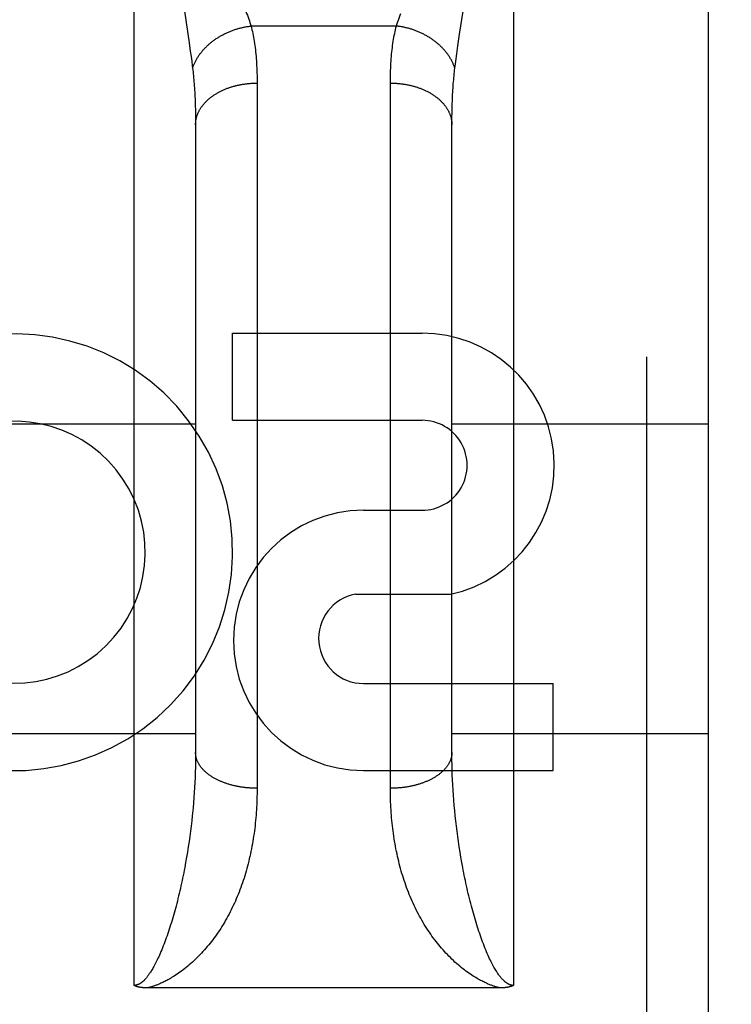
# Model space of a CAD drawing. Header units: inches. Extents: x 0 to 233, y 0 to 151.
# Tile 75 of 85: x 74.229 to 74.577, y 108.637 to 109.117. Entities that reach past the tile are written whole.
import ezdxf

# ---------------------------------------------------------------- set-up
doc = ezdxf.new("R2010")
doc.units = ezdxf.units.IN
doc.header["$LTSCALE"] = 12.8082191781
doc.header["$MEASUREMENT"] = 0
doc.linetypes.add('HIDDEN', pattern=[0.2, 0.1, -0.1])
doc.layers.add('02___PRT_ALL_AXES', color=7, linetype='CONTINUOUS')
doc.layers.add('DEFAULT_2', color=8, linetype='HIDDEN')

msp = doc.modelspace()

# ---------------------------------------------------------------- linework, layer by layer
at = {"layer": '02___PRT_ALL_AXES', "color": 8, "linetype": 'HIDDEN'}
for p, q in [((74.3333288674, 108.9219471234), (74.3333288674, 108.9643851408)), ((74.3333288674, 108.9643851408), (74.425753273, 108.9643851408)), ((74.3333288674, 108.9219471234), (74.425753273, 108.9219471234)), ((74.39720263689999, 108.8780776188), (74.4257154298, 108.8780776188)), ((74.3932780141, 108.8371170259), (74.4395531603, 108.8371170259)), ((74.39720263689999, 108.7936014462), (74.4896270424, 108.7936014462)), ((74.4896270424, 108.7511634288), (74.4896270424, 108.7936014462)), ((74.39720263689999, 108.7511634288), (74.4896270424, 108.7511634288))]:
    msp.add_line(p, q, dxfattribs=at)
for centre, radius, start, end in [((74.226825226, 108.8576299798), 0.1065278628, 244.2636228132, 113.4027352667), ((74.4258403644, 108.9000123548), 0.0643728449, 282.2994751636, 90.07751677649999), ((74.226825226, 108.8576299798), 0.0639146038, 234.8894786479, 113.4026089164), ((74.425753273, 108.9000123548), 0.0219347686, 269.9011497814, 90.00000000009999), ((74.39720263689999, 108.8146205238), 0.063457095, 90, 270), ((74.39720263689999, 108.8155362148), 0.0219347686, 100.3070025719, 269.9999999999)]:
    msp.add_arc(centre, radius, start, end, dxfattribs=at)
at = {"layer": 'DEFAULT_2', "color": 8, "linetype": 'HIDDEN'}
for p, q in [((74.2852720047, 108.6463700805), (74.2852720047, 109.4571634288)), ((74.4702720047, 109.4571634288), (74.4702720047, 108.6463700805)), ((74.5352720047, 107.6721634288), (74.5352720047, 109.4571634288)), ((74.5652720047, 109.4271630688), (74.5652720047, 107.7021634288)), ((74.30979953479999, 109.1214395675), (74.3121317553, 109.105955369)), ((74.4440611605, 109.1102998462), (74.445744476, 109.1214395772)), ((74.413182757, 109.1142216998), (74.3423612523, 109.1142216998)), ((74.44321021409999, 109.1045779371), (74.4440611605, 109.1102998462)), ((74.3121317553, 109.105955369), (74.3127154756, 109.1019275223)), ((74.3127154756, 109.1019275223), (74.31306702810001, 109.0994114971)), ((74.4426489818, 109.100653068), (74.44321021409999, 109.1045779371)), ((74.31306702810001, 109.0994114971), (74.3133885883, 109.0970236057)), ((74.4420056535, 109.0958750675), (74.4423124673, 109.0982019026)), ((74.4423124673, 109.0982019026), (74.4426489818, 109.100653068)), ((74.4417273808, 109.0936618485), (74.4420056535, 109.0958750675)), ((74.3452676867, 109.0876661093), (74.3452720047, 108.7425124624)), ((74.3150546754, 109.0776598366), (74.3151329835, 109.0754316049)), ((74.3151329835, 109.0754316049), (74.3151938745, 109.0731532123)), ((74.3151938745, 109.0731532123), (74.31523732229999, 109.0708251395)), ((74.4403262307, 109.0719953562), (74.4403784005, 109.0742986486)), ((74.4402741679, 109.0672405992), (74.4402915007, 109.0696426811)), ((74.4402915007, 109.0696426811), (74.4403262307, 109.0719953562)), ((74.31526984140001, 109.0672405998), (74.3152720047, 108.7600232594)), ((74.4402720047, 108.7600232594), (74.4402741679, 109.0672405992)), ((74.1902720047, 108.9201634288), (74.3152720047, 108.9201634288)), ((74.4402720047, 108.9201634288), (74.5652720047, 108.9201634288)), ((104.7527720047, 108.8396553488), (72.1487720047, 108.8396553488)), ((74.1902720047, 108.7691634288), (74.3152720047, 108.7691634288)), ((74.4402720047, 108.7691634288), (74.5652720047, 108.7691634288)), ((74.31526171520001, 108.7576091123), (74.31523082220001, 108.7551830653)), ((74.3152720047, 108.7600232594), (74.31526171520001, 108.7576091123)), ((74.4403363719, 108.7539657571), (74.4402951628, 108.7563975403)), ((74.3151792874, 108.7527456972), (74.3151070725, 108.7502976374)), ((74.31523082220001, 108.7551830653), (74.3151792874, 108.7527456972)), ((74.4403982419, 108.7515229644), (74.4403363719, 108.7539657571)), ((74.440480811, 108.7490698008), (74.4403982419, 108.7515229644)), ((74.3150141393, 108.747839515), (74.3149004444, 108.7453718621)), ((74.3151070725, 108.7502976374), (74.3150141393, 108.747839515)), ((74.4405841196, 108.7466068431), (74.440480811, 108.7490698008)), ((74.44070821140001, 108.7441346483), (74.4405841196, 108.7466068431)), ((74.314765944, 108.7428952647), (74.31461058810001, 108.740410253)), ((74.3149004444, 108.7453718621), (74.314765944, 108.7428952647)), ((74.4408531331, 108.7416537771), (74.44070821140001, 108.7441346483)), ((74.4410189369, 108.7391647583), (74.4408531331, 108.7416537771)), ((74.3144343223, 108.7379173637), (74.3142370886, 108.7354171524)), ((74.31461058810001, 108.740410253), (74.3144343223, 108.7379173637)), ((74.4412056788, 108.7366681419), (74.4410189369, 108.7391647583)), ((74.4414134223, 108.7341644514), (74.4412056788, 108.7366681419)), ((74.3142370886, 108.7354171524), (74.3140188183, 108.7329101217)), ((74.441642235, 108.7316542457), (74.4414134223, 108.7341644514)), ((74.31365181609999, 108.7291380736), (74.3133806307, 108.7266165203)), ((74.44189219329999, 108.7291380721), (74.441642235, 108.7316542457)), ((74.4421633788, 108.7266165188), (74.44189219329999, 108.7291380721)), ((74.3130881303, 108.724090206), (74.3127742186, 108.7215597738)), ((74.3133806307, 108.7266165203), (74.3130881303, 108.724090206)), ((74.4424558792, 108.7240902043), (74.4421633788, 108.7266165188)), ((74.442769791, 108.721559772), (74.4424558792, 108.7240902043)), ((74.3124387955, 108.7190259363), (74.3120817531, 108.7164894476)), ((74.3127742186, 108.7215597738), (74.3124387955, 108.7190259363)), ((74.443105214, 108.7190259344), (74.442769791, 108.721559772)), ((74.4434622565, 108.7164894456), (74.443105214, 108.7190259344)), ((74.31170297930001, 108.7139511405), (74.3113023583, 108.7114119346)), ((74.3120817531, 108.7164894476), (74.31170297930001, 108.7139511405)), ((74.4438410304, 108.7139511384), (74.4434622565, 108.7164894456)), ((74.4442416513, 108.7114119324), (74.4438410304, 108.7139511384)), ((74.3108797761, 108.7088728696), (74.3104351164, 108.7063350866)), ((74.3113023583, 108.7114119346), (74.3108797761, 108.7088728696)), ((74.4446642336, 108.7088728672), (74.4442416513, 108.7114119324)), ((74.4451088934, 108.706335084), (74.4446642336, 108.7088728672)), ((74.445575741, 108.7037998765), (74.4451088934, 108.706335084)), ((74.4638936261, 108.6451609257), (74.29186715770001, 108.6451600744))]:
    msp.add_line(p, q, dxfattribs=at)
for points in [[(74.33939557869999, 109.1224149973), (74.3401589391, 109.120417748), (74.34051805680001, 109.1194591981), (74.3408620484, 109.1185265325), (74.341191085, 109.1176189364), (74.3415051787, 109.116735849), (74.34180471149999, 109.1158759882), (74.34209011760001, 109.1150379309), (74.3423612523, 109.1142216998)], [(74.413182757, 109.1142216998), (74.4134538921, 109.115037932), (74.41373929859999, 109.1158759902), (74.4140388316, 109.1167358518), (74.4143529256, 109.11761894), (74.4146819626, 109.1185265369), (74.4150259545, 109.1194592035), (74.4153850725, 109.1204177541)], [(74.3138166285, 109.0936618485), (74.3139278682, 109.0939961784), (74.3140448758, 109.0943298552), (74.3141676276, 109.094662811), (74.3142960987, 109.0949949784), (74.314430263, 109.0953262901), (74.3145700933, 109.0956566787), (74.3147155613, 109.0959860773), (74.3148666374, 109.096314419), (74.315023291, 109.0966416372), (74.3151854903, 109.0969676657), (74.3153532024, 109.0972924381), (74.3155263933, 109.0976158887), (74.3157050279, 109.0979379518), (74.3158890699, 109.0982585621), (74.31607848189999, 109.0985776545), (74.3162732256, 109.0988951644), (74.3164732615, 109.0992110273), (74.3166785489, 109.0995251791), (74.3168890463, 109.0998375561), (74.3171047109, 109.100148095), (74.31732549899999, 109.1004567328), (74.3175513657, 109.1007634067), (74.3177822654, 109.1010680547), (74.318018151, 109.1013706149), (74.3182589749, 109.101671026), (74.3185046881, 109.101969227), (74.3187552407, 109.1022651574), (74.3190105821, 109.1025587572), (74.3192706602, 109.1028499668), (74.3195354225, 109.1031387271), (74.3198048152, 109.1034249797), (74.3200787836, 109.1037086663), (74.3203572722, 109.1039897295), (74.3206402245, 109.1042681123), (74.320927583, 109.1045437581), (74.3212192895, 109.1048166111), (74.3215152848, 109.1050866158), (74.3218155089, 109.1053537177), (74.3221199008, 109.1056178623), (74.3224283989, 109.1058789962), (74.3227409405, 109.1061370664), (74.3230574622, 109.1063920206), (74.3233778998, 109.106643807), (74.3237021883, 109.1068923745), (74.324030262, 109.1071376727), (74.3243620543, 109.1073796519), (74.3246974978, 109.107618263), (74.32503652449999, 109.1078534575), (74.32537906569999, 109.1080851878), (74.3257250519, 109.1083134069), (74.3260744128, 109.1085380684), (74.3264270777, 109.1087591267), (74.3267829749, 109.1089765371), (74.32714203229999, 109.1091902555), (74.327504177, 109.1094002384), (74.3278693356, 109.1096064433), (74.328237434, 109.1098088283), (74.3286083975, 109.1100073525), (74.3289821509, 109.1102019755), (74.3293586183, 109.1103926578), (74.3297377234, 109.1105793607), (74.33011938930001, 109.1107620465), (74.3305035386, 109.110940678), (74.3308900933, 109.111115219), (74.3312789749, 109.111285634), (74.33167010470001, 109.1114518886), (74.3320634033, 109.111613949), (74.3324587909, 109.1117717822), (74.3328561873, 109.1119253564), (74.3332555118, 109.1120746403), (74.3336566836, 109.1122196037), (74.3340596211, 109.1123602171), (74.3344642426, 109.1124964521), (74.3348704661, 109.1126282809), (74.3352782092, 109.1127556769), (74.3356873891, 109.1128786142), (74.3360979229, 109.1129970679), (74.3365097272, 109.1131110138), (74.3369227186, 109.1132204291), (74.3373368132, 109.1133252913), (74.3377519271, 109.1134255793), (74.3381679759, 109.1135212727), (74.3385848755, 109.1136123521), (74.3390025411, 109.1136987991), (74.339420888, 109.113780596), (74.3398398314, 109.1138577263), (74.3402592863, 109.1139301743), (74.3406791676, 109.1139979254), (74.3410993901, 109.1140609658), (74.3415198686, 109.1141192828), (74.3419405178, 109.1141728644), (74.3423612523, 109.1142216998)], [(74.3423612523, 109.1142216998), (74.3425775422, 109.1133421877), (74.3427858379, 109.1124482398), (74.3429861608, 109.11153976), (74.34317844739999, 109.1106164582), (74.3433626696, 109.1096780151), (74.3435387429, 109.1087244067), (74.3437066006, 109.107755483), (74.3438661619, 109.1067713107), (74.3440173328, 109.1057719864), (74.34416008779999, 109.1047572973), (74.34429438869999, 109.1037270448), (74.34442018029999, 109.1026812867), (74.3445374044, 109.1016200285), (74.3446460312, 109.100543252), (74.3447460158, 109.0994509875), (74.3448373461, 109.0983431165), (74.3449200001, 109.0972195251), (74.3449939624, 109.0960802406), (74.345059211, 109.0949252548), (74.34511574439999, 109.0937545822), (74.3451635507, 109.0925682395), (74.34520264, 109.0913662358), (74.34523301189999, 109.0901486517), (74.3452546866, 109.0889153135), (74.3452676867, 109.0876661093)], [(74.4102720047, 108.7425124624), (74.4102763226, 109.0876661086), (74.41028932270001, 109.0889153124), (74.4103109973, 109.0901486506), (74.4103413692, 109.0913662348), (74.4103804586, 109.0925682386), (74.41042826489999, 109.0937545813), (74.4104847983, 109.094925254), (74.4105500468, 109.0960802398), (74.4106240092, 109.0972195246), (74.4107066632, 109.098343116), (74.4107979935, 109.0994509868), (74.41089797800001, 109.100543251), (74.4110066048, 109.1016200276), (74.4111238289, 109.1026812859), (74.4112496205, 109.1037270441), (74.41138392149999, 109.1047572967), (74.4115266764, 109.1057719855), (74.4116778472, 109.1067713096), (74.4118374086, 109.1077554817), (74.4120052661, 109.1087244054), (74.4121813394, 109.1096780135), (74.4123655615, 109.1106164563), (74.41255784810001, 109.1115397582), (74.41275817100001, 109.1124482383), (74.4129664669, 109.1133421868), (74.413182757, 109.1142216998)], [(74.4417273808, 109.0936618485), (74.4416161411, 109.0939961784), (74.4414991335, 109.0943298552), (74.4413763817, 109.094662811), (74.4412479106, 109.0949949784), (74.4411137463, 109.0953262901), (74.440973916, 109.0956566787), (74.440828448, 109.0959860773), (74.4406773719, 109.096314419), (74.4405207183, 109.0966416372), (74.440358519, 109.0969676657), (74.44019080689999, 109.0972924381), (74.440017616, 109.0976158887), (74.4398389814, 109.0979379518), (74.4396549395, 109.0982585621), (74.4394655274, 109.0985776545), (74.4392707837, 109.0988951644), (74.4390707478, 109.0992110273), (74.4388654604, 109.0995251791), (74.438654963, 109.0998375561), (74.4384392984, 109.100148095), (74.4382185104, 109.1004567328), (74.4379926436, 109.1007634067), (74.4377617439, 109.1010680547), (74.4375258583, 109.1013706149), (74.43728503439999, 109.101671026), (74.4370393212, 109.101969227), (74.4367887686, 109.1022651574), (74.43653342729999, 109.1025587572), (74.43627334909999, 109.1028499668), (74.4360085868, 109.1031387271), (74.4357391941, 109.1034249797), (74.4354652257, 109.1037086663), (74.4351867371, 109.1039897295), (74.4349037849, 109.1042681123), (74.4346164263, 109.1045437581), (74.43432471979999, 109.1048166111), (74.4340287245, 109.1050866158), (74.4337285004, 109.1053537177), (74.4334241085, 109.1056178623), (74.4331156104, 109.1058789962), (74.4328030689, 109.1061370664), (74.4324865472, 109.1063920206), (74.4321661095, 109.106643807), (74.431841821, 109.1068923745), (74.4315137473, 109.1071376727), (74.4311819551, 109.1073796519), (74.4308465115, 109.107618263), (74.43050748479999, 109.1078534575), (74.43016494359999, 109.1080851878), (74.4298189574, 109.1083134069), (74.4294695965, 109.1085380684), (74.42911693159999, 109.1087591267), (74.4287610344, 109.1089765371), (74.428401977, 109.1091902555), (74.4280398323, 109.1094002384), (74.4276746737, 109.1096064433), (74.4273065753, 109.1098088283), (74.4269356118, 109.1100073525), (74.4265618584, 109.1102019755), (74.426185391, 109.1103926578), (74.4258062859, 109.1105793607), (74.42542462, 109.1107620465), (74.4250404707, 109.110940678), (74.4246539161, 109.111115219), (74.4242650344, 109.111285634), (74.4238739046, 109.1114518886), (74.423480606, 109.111613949), (74.4230852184, 109.1117717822), (74.422687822, 109.1119253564), (74.4222884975, 109.1120746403), (74.4218873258, 109.1122196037), (74.4214843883, 109.1123602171), (74.4210797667, 109.1124964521), (74.4206735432, 109.1126282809), (74.4202658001, 109.1127556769), (74.41985662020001, 109.1128786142), (74.4194460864, 109.1129970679), (74.4190342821, 109.1131110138), (74.4186212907, 109.1132204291), (74.4182071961, 109.1133252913), (74.4177920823, 109.1134255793), (74.4173760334, 109.1135212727), (74.4169591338, 109.1136123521), (74.4165414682, 109.1136987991), (74.4161231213, 109.113780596), (74.4157041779, 109.1138577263), (74.415284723, 109.1139301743), (74.4148648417, 109.1139979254), (74.4144446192, 109.1140609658), (74.4140241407, 109.1141192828), (74.4136034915, 109.1141728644), (74.413182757, 109.1142216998)], [(74.3133885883, 109.0970236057), (74.3136810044, 109.0947541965), (74.3138166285, 109.0936618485)], [(74.3138166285, 109.0936618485), (74.31392475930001, 109.0927563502), (74.31402892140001, 109.0918385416), (74.3141290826, 109.0909084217), (74.31422522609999, 109.0899657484), (74.3143173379, 109.0890102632), (74.3144053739, 109.0880420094), (74.3144893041, 109.0870608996), (74.3145690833, 109.0860670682), (74.3146446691, 109.0850606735), (74.3147160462, 109.0840415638), (74.3147831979, 109.0830096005), (74.3148460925, 109.0819649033), (74.3149047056, 109.0809075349), (74.3149590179, 109.0798375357), (74.3150090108, 109.0787549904), (74.3150546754, 109.0776598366)], [(74.4403784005, 109.0742986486), (74.4404480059, 109.0765520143), (74.4404893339, 109.0776598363), (74.4405349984, 109.0787549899), (74.4405849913, 109.0798375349), (74.4406393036, 109.0809075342), (74.4406979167, 109.0819649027), (74.4407608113, 109.0830096), (74.440827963, 109.0840415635), (74.44089934, 109.0850606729), (74.4409749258, 109.0860670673), (74.4410547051, 109.0870608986), (74.4411386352, 109.0880420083), (74.4412266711, 109.0890102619), (74.4413187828, 109.0899657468), (74.4414149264, 109.0909084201), (74.44151508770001, 109.0918385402), (74.4416192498, 109.0927563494), (74.4417273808, 109.0936618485)], [(74.3152720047, 109.0660208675), (74.31527495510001, 109.066306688), (74.3152838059, 109.0665924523), (74.3152985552, 109.0668781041), (74.31531920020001, 109.0671635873), (74.3153457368, 109.0674488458), (74.31537815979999, 109.0677338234), (74.3154164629, 109.068018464), (74.3154606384, 109.0683027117), (74.3155106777, 109.0685865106), (74.3155665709, 109.0688698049), (74.3156283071, 109.0691525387), (74.3156958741, 109.0694346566), (74.3157692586, 109.069716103), (74.3158484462, 109.0699968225), (74.3159334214, 109.07027676), (74.3160241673, 109.0705558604), (74.31612066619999, 109.0708340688), (74.316222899, 109.0711113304), (74.3163308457, 109.0713875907), (74.316444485, 109.0716627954), (74.3165637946, 109.0719368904), (74.316688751, 109.0722098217), (74.3168193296, 109.0724815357), (74.3169555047, 109.0727519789), (74.3170972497, 109.0730210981), (74.3172445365, 109.0732888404), (74.3173973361, 109.0735551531), (74.3175556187, 109.0738199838), (74.3177193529, 109.0740832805), (74.3178885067, 109.0743449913), (74.3180630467, 109.0746050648), (74.3182429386, 109.0748634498), (74.3184281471, 109.0751200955), (74.3186186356, 109.0753749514), (74.3188143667, 109.0756279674), (74.319015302, 109.0758790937), (74.3192214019, 109.076128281), (74.3194326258, 109.0763754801), (74.3196489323, 109.0766206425), (74.3198702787, 109.07686372), (74.3200966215, 109.0771046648), (74.3203279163, 109.0773434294), (74.3205641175, 109.0775799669), (74.3208051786, 109.0778142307), (74.32105105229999, 109.0780461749), (74.3213016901, 109.0782757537), (74.3215570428, 109.078502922), (74.3218170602, 109.0787276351), (74.3220816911, 109.0789498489), (74.3223508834, 109.0791695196), (74.3226245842, 109.079386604), (74.3229027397, 109.0796010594), (74.3231852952, 109.0798128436), (74.323472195, 109.080021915), (74.3237633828, 109.0802282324), (74.3240588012, 109.0804317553), (74.3243583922, 109.0806324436), (74.3246620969, 109.0808302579), (74.3249698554, 109.0810251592), (74.3252816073, 109.0812171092), (74.3255972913, 109.0814060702), (74.3259168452, 109.0815920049), (74.3262402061, 109.0817748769), (74.3265673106, 109.0819546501), (74.3268980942, 109.0821312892), (74.32723249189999, 109.0823047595), (74.3275704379, 109.0824750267), (74.3279118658, 109.0826420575), (74.3282567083, 109.0828058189), (74.3286048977, 109.0829662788), (74.3289563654, 109.0831234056), (74.3293110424, 109.0832771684), (74.3296688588, 109.083427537), (74.3300297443, 109.0835744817), (74.3303936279, 109.0837179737), (74.330760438, 109.0838579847), (74.3311301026, 109.0839944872), (74.3315025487, 109.0841274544), (74.3318777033, 109.08425686), (74.3322554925, 109.0843826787), (74.332635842, 109.0845048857), (74.333018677, 109.084623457), (74.3334039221, 109.0847383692), (74.3337915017, 109.0848495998), (74.33418133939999, 109.0849571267), (74.3345733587, 109.085060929), (74.3349674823, 109.0851609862), (74.3353636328, 109.0852572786), (74.3357617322, 109.0853497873), (74.33616170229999, 109.085438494), (74.3365634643, 109.0855233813), (74.3369669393, 109.0856044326), (74.3373720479, 109.0856816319), (74.3377787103, 109.0857549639), (74.3381868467, 109.0858244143), (74.3385963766, 109.0858899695), (74.33900721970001, 109.0859516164), (74.339419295, 109.086009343), (74.3398325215, 109.086063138), (74.340246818, 109.0861129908), (74.3406621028, 109.0861588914), (74.3410782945, 109.086200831), (74.341495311, 109.0862388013), (74.3419130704, 109.0862727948), (74.3423314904, 109.0863028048), (74.34275048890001, 109.0863288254), (74.3431699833, 109.0863508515), (74.3435898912, 109.0863688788), (74.34401013, 109.0863829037), (74.344430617, 109.0863929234), (74.3448512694, 109.0863989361), (74.3452720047, 109.0864009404)], [(74.4102720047, 109.0864009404), (74.4106927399, 109.0863989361), (74.4111133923, 109.0863929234), (74.41153387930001, 109.0863829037), (74.4119541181, 109.0863688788), (74.41237402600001, 109.0863508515), (74.4127935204, 109.0863288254), (74.4132125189, 109.0863028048), (74.4136309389, 109.0862727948), (74.4140486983, 109.0862388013), (74.4144657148, 109.086200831), (74.4148819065, 109.0861588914), (74.4152971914, 109.0861129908), (74.4157114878, 109.086063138), (74.4161247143, 109.086009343), (74.4165367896, 109.0859516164), (74.4169476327, 109.0858899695), (74.4173571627, 109.0858244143), (74.417765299, 109.0857549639), (74.4181719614, 109.0856816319), (74.41857707, 109.0856044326), (74.418980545, 109.0855233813), (74.41938230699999, 109.085438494), (74.4197822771, 109.0853497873), (74.4201803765, 109.0852572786), (74.420576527, 109.0851609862), (74.4209706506, 109.085060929), (74.42136266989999, 109.0849571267), (74.4217525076, 109.0848495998), (74.4221400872, 109.0847383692), (74.4225253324, 109.084623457), (74.4229081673, 109.0845048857), (74.4232885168, 109.0843826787), (74.423666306, 109.08425686), (74.42404146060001, 109.0841274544), (74.4244139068, 109.0839944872), (74.4247835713, 109.0838579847), (74.4251503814, 109.0837179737), (74.425514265, 109.0835744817), (74.4258751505, 109.083427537), (74.426232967, 109.0832771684), (74.4265876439, 109.0831234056), (74.42693911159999, 109.0829662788), (74.427287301, 109.0828058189), (74.4276321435, 109.0826420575), (74.4279735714, 109.0824750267), (74.4283115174, 109.0823047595), (74.4286459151, 109.0821312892), (74.4289766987, 109.0819546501), (74.4293038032, 109.0817748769), (74.4296271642, 109.0815920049), (74.4299467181, 109.0814060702), (74.430262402, 109.0812171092), (74.4305741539, 109.0810251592), (74.4308819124, 109.0808302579), (74.4311856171, 109.0806324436), (74.4314852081, 109.0804317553), (74.4317806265, 109.0802282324), (74.4320718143, 109.080021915), (74.4323587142, 109.0798128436), (74.4326412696, 109.0796010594), (74.4329194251, 109.079386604), (74.4331931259, 109.0791695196), (74.4334623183, 109.0789498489), (74.43372694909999, 109.0787276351), (74.4339869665, 109.078502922), (74.4342423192, 109.0782757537), (74.4344929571, 109.0780461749), (74.4347388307, 109.0778142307), (74.4349798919, 109.0775799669), (74.43521609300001, 109.0773434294), (74.4354473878, 109.0771046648), (74.4356737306, 109.07686372), (74.4358950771, 109.0766206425), (74.4361113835, 109.0763754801), (74.4363226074, 109.076128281), (74.4365287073, 109.0758790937), (74.4367296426, 109.0756279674), (74.43692537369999, 109.0753749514), (74.43711586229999, 109.0751200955), (74.4373010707, 109.0748634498), (74.4374809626, 109.0746050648), (74.43765550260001, 109.0743449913), (74.4378246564, 109.0740832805), (74.4379883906, 109.0738199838), (74.4381466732, 109.0735551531), (74.4382994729, 109.0732888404), (74.4384467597, 109.0730210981), (74.4385885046, 109.0727519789), (74.4387246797, 109.0724815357), (74.4388552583, 109.0722098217), (74.43898021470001, 109.0719368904), (74.4390995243, 109.0716627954), (74.4392131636, 109.0713875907), (74.4393211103, 109.0711113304), (74.43942334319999, 109.0708340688), (74.439519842, 109.0705558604), (74.4396105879, 109.07027676), (74.4396955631, 109.0699968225), (74.4397747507, 109.069716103), (74.43984813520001, 109.0694346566), (74.4399157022, 109.0691525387), (74.4399774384, 109.0688698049), (74.44003333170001, 109.0685865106), (74.440083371, 109.0683027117), (74.4401275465, 109.068018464), (74.4401658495, 109.0677338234), (74.4401982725, 109.0674488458), (74.4402248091, 109.0671635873), (74.4402454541, 109.0668781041), (74.4402602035, 109.0665924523), (74.4402690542, 109.066306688), (74.4402720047, 109.0660208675)], [(74.31523732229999, 109.0708251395), (74.3152633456, 109.0684478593), (74.31526984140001, 109.0672405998)], [(74.3452720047, 108.7425124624), (74.3448512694, 108.7425141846), (74.344430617, 108.7425193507), (74.34401013, 108.7425279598), (74.3435898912, 108.7425400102), (74.3431699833, 108.7425554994), (74.34275048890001, 108.7425744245), (74.3423314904, 108.7425967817), (74.3419130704, 108.7426225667), (74.341495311, 108.7426517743), (74.3410782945, 108.7426843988), (74.3406621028, 108.7427204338), (74.340246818, 108.7427598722), (74.3398325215, 108.7428027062), (74.339419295, 108.7428489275), (74.33900721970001, 108.7428985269), (74.3385963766, 108.7429514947), (74.3381868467, 108.7430078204), (74.3377787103, 108.743067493), (74.3373720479, 108.7431305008), (74.3369669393, 108.7431968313), (74.3365634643, 108.7432664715), (74.33616170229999, 108.7433394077), (74.3357617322, 108.7434156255), (74.3353636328, 108.7434951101), (74.3349674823, 108.7435778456), (74.3345733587, 108.7436638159), (74.33418133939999, 108.743753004), (74.3337915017, 108.7438453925), (74.3334039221, 108.7439409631), (74.333018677, 108.744039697), (74.332635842, 108.7441415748), (74.3322554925, 108.7442465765), (74.3318777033, 108.7443546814), (74.3315025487, 108.7444658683), (74.3311301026, 108.7445801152), (74.330760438, 108.7446973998), (74.3303936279, 108.7448176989), (74.3300297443, 108.7449409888), (74.3296688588, 108.7450672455), (74.3293110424, 108.7451964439), (74.3289563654, 108.7453285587), (74.3286048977, 108.7454635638), (74.3282567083, 108.7456014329), (74.3279118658, 108.7457421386), (74.3275704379, 108.7458856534), (74.32723249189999, 108.746031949), (74.3268980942, 108.7461809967), (74.3265673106, 108.7463327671), (74.3262402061, 108.7464872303), (74.3259168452, 108.746644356), (74.3255972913, 108.7468041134), (74.3252816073, 108.7469664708), (74.3249698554, 108.7471313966), (74.3246620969, 108.747298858), (74.3243583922, 108.7474688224), (74.3240588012, 108.7476412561), (74.3237633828, 108.7478161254), (74.323472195, 108.7479933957), (74.3231852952, 108.7481730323), (74.3229027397, 108.7483549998), (74.3226245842, 108.7485392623), (74.3223508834, 108.7487257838), (74.3220816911, 108.7489145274), (74.3218170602, 108.7491054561), (74.3215570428, 108.7492985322), (74.3213016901, 108.7494937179), (74.32105105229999, 108.7496909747), (74.3208051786, 108.7498902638), (74.3205641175, 108.7500915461), (74.3203279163, 108.7502947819), (74.3200966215, 108.7504999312), (74.3198702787, 108.7507069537), (74.3196489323, 108.7509158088), (74.3194326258, 108.7511264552), (74.3192214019, 108.7513388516), (74.319015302, 108.7515529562), (74.3188143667, 108.7517687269), (74.3186186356, 108.7519861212), (74.3184281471, 108.7522050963), (74.3182429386, 108.7524256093), (74.3180630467, 108.7526476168), (74.3178885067, 108.7528710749), (74.3177193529, 108.7530959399), (74.3175556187, 108.7533221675), (74.3173973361, 108.7535497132), (74.3172445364, 108.7537785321), (74.3170972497, 108.7540085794), (74.3169555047, 108.7542398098), (74.3168193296, 108.7544721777), (74.316688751, 108.7547056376), (74.3165637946, 108.7549401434), (74.316444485, 108.755175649), (74.3163308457, 108.7554121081), (74.316222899, 108.7556494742), (74.31612066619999, 108.7558877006), (74.3160241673, 108.7561267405), (74.3159334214, 108.7563665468), (74.3158484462, 108.7566070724), (74.3157692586, 108.7568482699), (74.3156958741, 108.7570900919), (74.3156283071, 108.7573324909), (74.3155665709, 108.7575754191), (74.3155106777, 108.7578188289), (74.3154606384, 108.7580626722), (74.3154164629, 108.7583069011), (74.31537815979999, 108.7585514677), (74.3153457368, 108.7587963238), (74.31531920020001, 108.7590414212), (74.3152985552, 108.7592867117), (74.3152838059, 108.7595321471), (74.31527495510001, 108.7597776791), (74.3152720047, 108.7600232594)], [(74.4402720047, 108.7600232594), (74.4402690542, 108.7597776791), (74.4402602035, 108.7595321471), (74.4402454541, 108.7592867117), (74.4402248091, 108.7590414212), (74.4401982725, 108.7587963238), (74.4401658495, 108.7585514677), (74.4401275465, 108.7583069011), (74.440083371, 108.7580626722), (74.44003333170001, 108.7578188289), (74.4399774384, 108.7575754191), (74.4399157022, 108.7573324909), (74.43984813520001, 108.7570900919), (74.4397747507, 108.7568482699), (74.4396955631, 108.7566070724), (74.4396105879, 108.7563665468), (74.439519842, 108.7561267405), (74.43942334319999, 108.7558877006), (74.4393211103, 108.7556494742), (74.4392131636, 108.7554121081), (74.4390995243, 108.755175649), (74.43898021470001, 108.7549401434), (74.4388552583, 108.7547056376), (74.4387246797, 108.7544721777), (74.4385885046, 108.7542398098), (74.4384467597, 108.7540085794), (74.4382994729, 108.7537785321), (74.4381466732, 108.7535497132), (74.4379883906, 108.7533221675), (74.4378246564, 108.7530959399), (74.43765550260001, 108.7528710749), (74.4374809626, 108.7526476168), (74.4373010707, 108.7524256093), (74.43711586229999, 108.7522050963), (74.43692537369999, 108.7519861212), (74.4367296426, 108.7517687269), (74.4365287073, 108.7515529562), (74.4363226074, 108.7513388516), (74.4361113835, 108.7511264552), (74.4358950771, 108.7509158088), (74.4356737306, 108.7507069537), (74.4354473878, 108.7504999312), (74.43521609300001, 108.7502947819), (74.4349798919, 108.7500915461), (74.4347388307, 108.7498902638), (74.4344929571, 108.7496909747), (74.4342423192, 108.7494937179), (74.4339869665, 108.7492985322), (74.43372694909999, 108.7491054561), (74.4334623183, 108.7489145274), (74.4331931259, 108.7487257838), (74.4329194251, 108.7485392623), (74.4326412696, 108.7483549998), (74.4323587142, 108.7481730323), (74.4320718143, 108.7479933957), (74.4317806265, 108.7478161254), (74.4314852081, 108.7476412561), (74.4311856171, 108.7474688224), (74.4308819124, 108.747298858), (74.4305741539, 108.7471313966), (74.430262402, 108.7469664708), (74.4299467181, 108.7468041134), (74.4296271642, 108.746644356), (74.4293038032, 108.7464872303), (74.4289766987, 108.7463327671), (74.4286459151, 108.7461809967), (74.4283115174, 108.746031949), (74.4279735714, 108.7458856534), (74.4276321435, 108.7457421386), (74.427287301, 108.7456014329), (74.42693911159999, 108.7454635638), (74.4265876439, 108.7453285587), (74.426232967, 108.7451964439), (74.4258751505, 108.7450672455), (74.425514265, 108.7449409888), (74.4251503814, 108.7448176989), (74.4247835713, 108.7446973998), (74.4244139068, 108.7445801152), (74.42404146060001, 108.7444658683), (74.423666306, 108.7443546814), (74.4232885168, 108.7442465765), (74.4229081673, 108.7441415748), (74.4225253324, 108.744039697), (74.4221400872, 108.7439409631), (74.4217525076, 108.7438453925), (74.42136266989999, 108.743753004), (74.4209706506, 108.7436638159), (74.420576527, 108.7435778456), (74.4201803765, 108.7434951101), (74.4197822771, 108.7434156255), (74.41938230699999, 108.7433394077), (74.418980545, 108.7432664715), (74.41857707, 108.7431968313), (74.4181719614, 108.7431305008), (74.417765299, 108.743067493), (74.4173571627, 108.7430078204), (74.4169476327, 108.7429514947), (74.4165367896, 108.7428985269), (74.4161247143, 108.7428489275), (74.4157114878, 108.7428027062), (74.4152971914, 108.7427598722), (74.4148819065, 108.7427204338), (74.4144657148, 108.7426843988), (74.4140486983, 108.7426517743), (74.4136309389, 108.7426225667), (74.4132125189, 108.7425967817), (74.4127935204, 108.7425744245), (74.41237402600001, 108.7425554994), (74.4119541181, 108.7425400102), (74.41153387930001, 108.7425279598), (74.4111133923, 108.7425193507), (74.4106927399, 108.7425141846), (74.4102720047, 108.7425124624)], [(74.4402951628, 108.7563975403), (74.4402745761, 108.7588177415), (74.4402720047, 108.7600232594)], [(74.3452720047, 108.7425124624), (74.34526686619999, 108.7411845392), (74.34525142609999, 108.7398596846), (74.3452256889, 108.7385379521), (74.3451896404, 108.7372195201), (74.3451432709, 108.7359045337), (74.34508657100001, 108.7345931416), (74.345019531, 108.7332854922), (74.3449421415, 108.7319817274), (74.3448543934, 108.7306819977), (74.3447562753, 108.7293864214), (74.34464777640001, 108.728095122), (74.3445288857, 108.7268082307), (74.344399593, 108.7255258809), (74.344259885, 108.7242481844), (74.3441097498, 108.7229752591), (74.3439491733, 108.7217072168), (74.3437781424, 108.7204441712), (74.343596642, 108.719186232), (74.3434046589, 108.7179335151), (74.3432021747, 108.7166861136), (74.3429891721, 108.7154441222), (74.34276563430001, 108.7142076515), (74.342531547, 108.7129768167), (74.34228688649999, 108.7117516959), (74.3420316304, 108.7105323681), (74.34176576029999, 108.7093189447), (74.3414892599, 108.7081115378), (74.3412021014, 108.7069102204), (74.340904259, 108.7057150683), (74.3405957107, 108.7045261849), (74.34027643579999, 108.7033436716), (74.3399464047, 108.7021676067), (74.3396055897, 108.7009980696), (74.3392539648, 108.6998351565), (74.338891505, 108.6986789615), (74.33851817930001, 108.6975295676), (74.3381339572, 108.6963870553), (74.3377388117, 108.6952515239), (74.3373327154, 108.6941230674), (74.3369156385, 108.6930017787), (74.336487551, 108.6918877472), (74.3360484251, 108.6907810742), (74.3355982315, 108.6896818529), (74.3351369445, 108.6885901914), (74.3346645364, 108.6875061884), (74.33418098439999, 108.6864299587), (74.3336862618, 108.6853616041), (74.3331803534, 108.6843012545), (74.3326632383, 108.683249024), (74.3321349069, 108.6822050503), (74.331595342, 108.6811694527), (74.3310445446, 108.6801423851), (74.3304824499, 108.6791238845), (74.3299092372, 108.6781144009), (74.3293248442, 108.6771139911), (74.3287299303, 108.6761238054), (74.3281247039, 108.6751443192), (74.3275104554, 108.6741774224), (74.32688851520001, 108.6732251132), (74.326258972, 108.6722871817), (74.32562235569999, 108.6713641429), (74.3249786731, 108.6704557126), (74.324328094, 108.6695618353), (74.3236706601, 108.6686823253), (74.3230064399, 108.6678170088), (74.322335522, 108.6669657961), (74.3216579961, 108.6661285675), (74.32097392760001, 108.6653052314), (74.32028340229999, 108.6644956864), (74.3195864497, 108.6636998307), (74.3188831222, 108.6629175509), (74.3181734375, 108.6621487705), (74.31745739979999, 108.6613933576), (74.3167351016, 108.6606513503), (74.3160066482, 108.659922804), (74.3152720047, 108.6592074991)], [(74.4402720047, 108.6592074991), (74.4395373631, 108.659922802), (74.43880891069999, 108.6606513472), (74.4380866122, 108.6613933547), (74.4373705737, 108.6621487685), (74.43666088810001, 108.6629175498), (74.43595756, 108.6636998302), (74.43526060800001, 108.6644956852), (74.4345700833, 108.6653052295), (74.4338860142, 108.6661285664), (74.4332084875, 108.6669657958), (74.43253756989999, 108.6678170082), (74.43187335, 108.6686823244), (74.4312159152, 108.6695618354), (74.4305653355, 108.6704557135), (74.4299216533, 108.6713641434), (74.4292850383, 108.6722871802), (74.4286554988, 108.673225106), (74.4280335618, 108.6741774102), (74.4274193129, 108.6751443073), (74.4268140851, 108.6761237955), (74.4262191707, 108.6771139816), (74.4256347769, 108.6781143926), (74.4250615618, 108.6791238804), (74.4244994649, 108.6801423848), (74.42394866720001, 108.6811694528), (74.4234091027, 108.6822050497), (74.4228807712, 108.6832490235), (74.4223636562, 108.6843012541), (74.4218577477, 108.6853616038), (74.421363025, 108.6864299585), (74.420879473, 108.6875061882), (74.4204070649, 108.6885901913), (74.4199457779, 108.6896818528), (74.4194955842, 108.6907810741), (74.4190564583, 108.6918877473), (74.4186283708, 108.6930017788), (74.4182112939, 108.6941230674), (74.4178051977, 108.6952515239), (74.4174100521, 108.6963870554), (74.4170258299, 108.6975295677), (74.4166525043, 108.6986789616), (74.4162900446, 108.6998351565), (74.4159384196, 108.7009980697), (74.4155976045, 108.7021676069), (74.4152675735, 108.7033436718), (74.4149482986, 108.7045261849), (74.4146397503, 108.7057150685), (74.4143419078, 108.7069102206), (74.4140547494, 108.708111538), (74.41377824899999, 108.7093189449), (74.41351237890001, 108.7105323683), (74.4132571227, 108.7117516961), (74.4130124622, 108.712976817), (74.412778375, 108.7142076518), (74.4125548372, 108.7154441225), (74.4123418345, 108.7166861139), (74.4121393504, 108.7179335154), (74.4119473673, 108.7191862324), (74.4117658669, 108.7204441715), (74.411594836, 108.7217072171), (74.4114342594, 108.7229752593), (74.4112841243, 108.7242481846), (74.4111444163, 108.7255258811), (74.4110151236, 108.7268082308), (74.4108962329, 108.7280951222), (74.4107877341, 108.7293864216), (74.4106896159, 108.7306819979), (74.4106018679, 108.7319817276), (74.4105244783, 108.7332854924), (74.4104574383, 108.7345931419), (74.4104007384, 108.7359045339), (74.41035436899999, 108.7372195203), (74.4103183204, 108.7385379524), (74.4102925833, 108.7398596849), (74.4102771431, 108.7411845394), (74.4102720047, 108.7425124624)], [(74.3140188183, 108.7329101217), (74.3137794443, 108.7303968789), (74.31365181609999, 108.7291380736)], [(74.3104351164, 108.7063350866), (74.30996826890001, 108.7037998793), (74.30972649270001, 108.7025336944), (74.3094791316, 108.7012687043), (74.3092261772, 108.7000051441), (74.30896762, 108.6987432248), (74.30870345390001, 108.6974832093), (74.30843367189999, 108.6962253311), (74.3081582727, 108.6949698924), (74.30787722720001, 108.6937170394), (74.307590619, 108.6924674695), (74.3072984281, 108.6912213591), (74.3070009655, 108.6899803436), (74.3066983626, 108.6887451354), (74.306391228, 108.6875184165), (74.30608026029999, 108.6863029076), (74.3057654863, 108.6850986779), (74.3054471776, 108.6839066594), (74.3051253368, 108.6827268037), (74.3048000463, 108.6815593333), (74.3044713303, 108.6804043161), (74.3041392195, 108.6792618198), (74.3038037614, 108.6781320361), (74.3034649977, 108.6770150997), (74.3031229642, 108.6759111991), (74.3027777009, 108.6748204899), (74.3024292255, 108.6737431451), (74.3020775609, 108.6726792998), (74.3017227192, 108.6716291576), (74.3013647, 108.6705928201), (74.3010035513, 108.6695706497), (74.30063928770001, 108.6685631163), (74.3002720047, 108.6675698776)], [(74.4552720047, 108.6675698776), (74.4549047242, 108.6685631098), (74.454540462, 108.6695706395), (74.4541793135, 108.67059281), (74.4538212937, 108.6716291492), (74.4534664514, 108.6726792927), (74.45311478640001, 108.6737431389), (74.45276631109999, 108.6748204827), (74.4524210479, 108.6759111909), (74.4520790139, 108.6770150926), (74.4517402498, 108.6781320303), (74.4514047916, 108.6792618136), (74.4510726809, 108.6804043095), (74.45074396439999, 108.681559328), (74.45041867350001, 108.6827267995), (74.4500968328, 108.6839066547), (74.4497785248, 108.6850986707), (74.4494637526, 108.6863028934), (74.4491527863, 108.687518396), (74.4488456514, 108.6887451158), (74.4485430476, 108.689980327), (74.44824558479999, 108.6912213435), (74.4479533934, 108.6924674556), (74.4476667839, 108.6937170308), (74.4473857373, 108.6949698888), (74.447110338, 108.6962253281), (74.4468405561, 108.6974832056), (74.44657639, 108.6987432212), (74.44631783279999, 108.7000051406), (74.44606487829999, 108.7012687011), (74.4458175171, 108.7025336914), (74.445575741, 108.7037998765)], [(74.3002720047, 108.6675698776), (74.2999001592, 108.6665876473), (74.2995274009, 108.6656269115), (74.299153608, 108.664686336), (74.2987796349, 108.6637682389), (74.2984056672, 108.6628729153), (74.2980336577, 108.6620045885), (74.2976653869, 108.6611668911), (74.2973017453, 108.6603608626), (74.2969440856, 108.6595886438), (74.2965928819, 108.6588500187), (74.29624890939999, 108.6581455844), (74.2959126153, 108.6574749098), (74.2955846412, 108.6568381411), (74.2952651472, 108.6562342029), (74.2949544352, 108.6556625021), (74.29465266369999, 108.6551219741), (74.2943600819, 108.6546119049), (74.2940766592, 108.654130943), (74.2938025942, 108.653678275), (74.2935373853, 108.6532519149), (74.2932806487, 108.6528501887), (74.2930321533, 108.6524717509), (74.2927915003, 108.6521150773), (74.2925587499, 108.6517793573), (74.2923339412, 108.6514638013), (74.29211669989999, 108.6511670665), (74.29190684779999, 108.6508881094), (74.2917037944, 108.6506254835), (74.2915069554, 108.6503777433), (74.2913160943, 108.6501440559), (74.2911307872, 108.6499233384), (74.2909509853, 108.649715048), (74.29077655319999, 108.6495185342), (74.2906073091, 108.6493331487), (74.2904431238, 108.6491582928), (74.2902836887, 108.6489932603), (74.2901287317, 108.6488373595), (74.2899779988, 108.6486900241), (74.2898311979, 108.6485506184), (74.2896881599, 108.6484187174), (74.28954867, 108.648293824), (74.2894125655, 108.6481755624), (74.28927963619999, 108.6480634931), (74.2891498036, 108.647957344), (74.2890229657, 108.6478568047), (74.2888989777, 108.647761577), (74.2887777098, 108.6476713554), (74.2886590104, 108.6475858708), (74.28854264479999, 108.6475047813), (74.2884287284, 108.6474280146), (74.2883172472, 108.6473554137), (74.2882083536, 108.6472869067), (74.2881022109, 108.6472224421), (74.2879987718, 108.6471618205), (74.2878980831, 108.6471049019), (74.2878000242, 108.6470514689), (74.28770451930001, 108.6470013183), (74.2876114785, 108.6469542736), (74.28752079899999, 108.6469101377), (74.28743244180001, 108.6468687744), (74.2873463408, 108.6468300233), (74.2872624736, 108.6467937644), (74.287180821, 108.6467598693), (74.2871013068, 108.6467282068), (74.2870238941, 108.6466986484), (74.286948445, 108.6466710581), (74.286874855, 108.6466452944), (74.2868029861, 108.6466212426), (74.286732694, 108.646598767), (74.2866638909, 108.6465777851), (74.2865964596, 108.6465581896), (74.28653034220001, 108.6465399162), (74.2864654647, 108.646522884), (74.2864017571, 108.6465070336), (74.2863391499, 108.6464922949), (74.2862775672, 108.6464786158), (74.2862169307, 108.6464659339), (74.2861571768, 108.6464542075), (74.286098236, 108.6464433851), (74.2860400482, 108.6464334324), (74.2859825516, 108.6464243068), (74.2859256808, 108.6464159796), (74.2858693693, 108.6464084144), (74.2858135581, 108.6464015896), (74.2857581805, 108.6463954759), (74.2857031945, 108.6463900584), (74.2856485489, 108.6463853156), (74.285594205, 108.6463812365), (74.285540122, 108.6463778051), (74.2854862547, 108.6463750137), (74.2854325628, 108.64637285), (74.2853789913, 108.6463713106), (74.2853254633, 108.6463703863), (74.2852720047, 108.6463700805)], [(74.4702720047, 108.6463700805), (74.4702181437, 108.6463703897), (74.47016414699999, 108.6463713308), (74.4701100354, 108.6463728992), (74.4700557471, 108.6463751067), (74.4700012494, 108.6463779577), (74.4699464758, 108.6463814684), (74.4698913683, 108.6463856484), (74.4698358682, 108.6463905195), (74.4697799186, 108.6463960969), (74.4697234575, 108.6464024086), (74.46966642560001, 108.6464094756), (74.4696087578, 108.646417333), (74.4695503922, 108.6464260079), (74.4694912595, 108.6464355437), (74.4694312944, 108.6464459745), (74.4693704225, 108.6464573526), (74.46930857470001, 108.6464697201), (74.4692456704, 108.6464831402), (74.46918163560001, 108.6464976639), (74.4691163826, 108.6465133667), (74.4690498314, 108.6465303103), (74.46898188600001, 108.646548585), (74.4689124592, 108.6465682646), (74.4688414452, 108.646589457), (74.4687687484, 108.6466122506), (74.46869425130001, 108.646636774), (74.4686178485, 108.6466631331), (74.4685394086, 108.6466914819), (74.4684588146, 108.646721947), (74.4683759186, 108.646754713), (74.46829059, 108.6467899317), (74.4682026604, 108.6468278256), (74.4681119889, 108.646868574), (74.4680183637, 108.646912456), (74.46792153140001, 108.6469597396), (74.4678214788, 108.6470106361), (74.4677179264, 108.6470654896), (74.4676114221, 108.6471241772), (74.4675023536, 108.6471866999), (74.4673909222, 108.6472530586), (74.4672775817, 108.6473231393), (74.46716196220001, 108.6473973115), (74.4670438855, 108.6474758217), (74.4669232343, 108.6475589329), (74.4667998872, 108.6476468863), (74.4666736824, 108.6477400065), (74.4665444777, 108.6478385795), (74.4664120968, 108.6479429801), (74.46627638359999, 108.6480535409), (74.4661371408, 108.6481706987), (74.4659941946, 108.6482948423), (74.4658473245, 108.6484264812), (74.46569633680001, 108.6485660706), (74.4655409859, 108.6487142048), (74.465381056, 108.6488714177), (74.4652162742, 108.6490384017), (74.4650464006, 108.6492157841), (74.4648711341, 108.6494043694), (74.464690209, 108.6496048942), (74.464503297, 108.6498182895), (74.4643101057, 108.6500454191), (74.4641102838, 108.6502873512), (74.4639035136, 108.650545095), (74.4636894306, 108.650819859), (74.4634676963, 108.6511128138), (74.4632379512, 108.6514252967), (74.4629998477, 108.6517586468), (74.4627530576, 108.6521142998), (74.4624972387, 108.6524937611), (74.4622321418, 108.6528984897), (74.461957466, 108.653330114), (74.4616730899, 108.6537900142), (74.4613787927, 108.6542798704), (74.4610746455, 108.6548008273), (74.4607605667, 108.6553544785), (74.4604368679, 108.6559415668), (74.4601036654, 108.656563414), (74.4597615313, 108.6572202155), (74.4594108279, 108.6579128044), (74.45905234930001, 108.6586407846), (74.458686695, 108.6594043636), (74.4583148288, 108.6602025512), (74.4579373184, 108.6610353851), (74.4575559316, 108.6618997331), (74.4571718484, 108.662793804), (74.4567872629, 108.6637127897), (74.4564046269, 108.6646509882), (74.45602407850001, 108.6656078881), (74.455646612, 108.6665803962), (74.4552720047, 108.6675698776)], [(74.3152720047, 108.6592074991), (74.314517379, 108.6584925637), (74.3137568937, 108.6577920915), (74.3129895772, 108.6571049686), (74.3122183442, 108.6564337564), (74.3114446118, 108.6557796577), (74.3106719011, 108.6551451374), (74.3099028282, 108.6545320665), (74.3091415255, 108.653942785), (74.3083930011, 108.6533804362), (74.3076572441, 108.6528438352), (74.3069352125, 108.6523327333), (74.3062290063, 108.6518474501), (74.3055410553, 108.6513886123), (74.3048713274, 108.6509549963), (74.30422041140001, 108.6505459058), (74.30358887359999, 108.6501605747), (74.3029774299, 108.6497983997), (74.30238621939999, 108.649458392), (74.3018159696, 108.6491399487), (74.3012656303, 108.648841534), (74.30073491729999, 108.6485620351), (74.3002222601, 108.6482998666), (74.2997255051, 108.6480531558), (74.2992461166, 108.6478219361), (74.2987854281, 108.6476061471), (74.2983416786, 108.6474043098), (74.2979140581, 108.6472153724), (74.2975010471, 108.6470381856), (74.2971009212, 108.6468714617), (74.2967134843, 108.6467147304), (74.2963379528, 108.6465672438), (74.29597436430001, 108.646428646), (74.2956227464, 108.6462985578), (74.295282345, 108.6461763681), (74.2949526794, 108.6460615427), (74.294632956, 108.6459535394), (74.2943223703, 108.6458517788), (74.2940204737, 108.6457558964), (74.2937266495, 108.6456654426), (74.2934405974, 108.645580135), (74.2931619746, 108.6454996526), (74.2928902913, 108.6454236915), (74.2926248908, 108.6453518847), (74.2923659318, 108.6452841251), (74.2921133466, 108.6452201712), (74.29186715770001, 108.6451600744)], [(74.46367685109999, 108.6451600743), (74.4634306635, 108.6452201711), (74.4631780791, 108.645284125), (74.4629191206, 108.6453518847), (74.4626537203, 108.6454236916), (74.4623820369, 108.6454996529), (74.462103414, 108.6455801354), (74.461817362, 108.6456654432), (74.46152353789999, 108.645755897), (74.4612216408, 108.6458517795), (74.4609110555, 108.64595354), (74.4605913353, 108.646061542), (74.4602616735, 108.6461763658), (74.4599212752, 108.646298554), (74.45956965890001, 108.6464286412), (74.4592060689, 108.6465672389), (74.4588305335, 108.6467147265), (74.4584430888, 108.6468714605), (74.458042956, 108.647038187), (74.45762994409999, 108.6472153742), (74.4572023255, 108.6474043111), (74.4567585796, 108.6476061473), (74.456297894, 108.6478219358), (74.4558185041, 108.648053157), (74.45532174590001, 108.6482998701), (74.4548090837, 108.648562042), (74.4542783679, 108.6488415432), (74.4537280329, 108.6491399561), (74.4531577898, 108.6494583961), (74.4525665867, 108.6497983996), (74.4519551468, 108.6501605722), (74.4513235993, 108.650545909), (74.4506726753, 108.6509550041), (74.4500029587, 108.651388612), (74.449315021, 108.6518474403), (74.44860881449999, 108.6523327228), (74.44788678, 108.6528438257), (74.4471510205, 108.6533804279), (74.4464025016, 108.6539427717), (74.44564123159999, 108.6545320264), (74.4448721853, 108.6551450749), (74.444099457, 108.6557796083), (74.4433256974, 108.6564337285), (74.4425544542, 108.6571049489), (74.4417871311, 108.6577920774), (74.4410266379, 108.6584925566), (74.4402720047, 108.6592074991)], [(74.29186715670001, 108.6451600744), (74.2916509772, 108.6451609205), (74.291438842, 108.6451633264), (74.2912307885, 108.6451673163), (74.2910267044, 108.6451728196), (74.2908265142, 108.645179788), (74.2906301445, 108.6451881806), (74.2904375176, 108.6451979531), (74.2902485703, 108.645209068), (74.2900632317, 108.6452214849), (74.2898814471, 108.6452351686), (74.2897031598, 108.645250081), (74.289528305, 108.6452661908), (74.2893568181, 108.6452834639), (74.2891886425, 108.6453018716), (74.289023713, 108.6453213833), (74.28886199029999, 108.6453419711), (74.2887034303, 108.6453636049), (74.2885479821, 108.6453862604), (74.2883956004, 108.64540991), (74.28824622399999, 108.6454345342), (74.2880997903, 108.6454601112), (74.2879562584, 108.6454866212), (74.2878155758, 108.6455140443), (74.28767771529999, 108.64554236), (74.287542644, 108.6455715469), (74.2874103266, 108.6456015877), (74.2872807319, 108.6456324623), (74.28715381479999, 108.6456641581), (74.2870295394, 108.6456966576), (74.2869078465, 108.6457299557), (74.2867886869, 108.6457640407), (74.2866719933, 108.6457989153), (74.28655770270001, 108.6458345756), (74.2864457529, 108.6458710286), (74.2863360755, 108.645908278), (74.2862286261, 108.6459463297), (74.2861233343, 108.6459851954), (74.2860202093, 108.6460248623), (74.2859192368, 108.6460653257), (74.2858204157, 108.6461065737), (74.28572374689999, 108.6461485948), (74.2856292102, 108.6461913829), (74.2855367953, 108.6462349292), (74.2854464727, 108.6462792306), (74.285358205, 108.646324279), (74.2852720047, 108.6463700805)], [(74.4702720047, 108.6463700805), (74.4701869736, 108.6463248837), (74.47009975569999, 108.6462803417), (74.47001036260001, 108.6462364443), (74.4699187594, 108.6461932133), (74.469824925, 108.6461506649), (74.46972882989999, 108.6461088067), (74.4696304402, 108.6460676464), (74.4695297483, 108.6460272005), (74.46942672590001, 108.6459874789), (74.4693214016, 108.6459485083), (74.4692137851, 108.6459103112), (74.4691039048, 108.6458729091), (74.4689918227, 108.6458363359), (74.46887744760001, 108.6458005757), (74.4687607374, 108.6457656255), (74.4686416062, 108.6457314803), (74.46851997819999, 108.6456981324), (74.4683957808, 108.6456655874), (74.46826892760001, 108.6456338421), (74.46813938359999, 108.6456029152), (74.46800710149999, 108.6455728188), (74.4678720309, 108.6455435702), (74.46773411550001, 108.6455151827), (74.4675933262, 108.6454876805), (74.467449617, 108.6454610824), (74.4673029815, 108.6454354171), (74.4671534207, 108.6454107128), (74.4670008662, 108.6453869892), (74.4668452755, 108.6453642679), (74.4666865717, 108.6453425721), (74.4665246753, 108.6453219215), (74.4663595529, 108.6453023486), (74.4661911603, 108.6452838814), (74.4660194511, 108.6452665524), (74.4658443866, 108.6452503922), (74.4656658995, 108.6452354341), (74.4654839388, 108.6452217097), (74.46529841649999, 108.6452092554), (74.46510924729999, 108.6451981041), (74.4649163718, 108.6451882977), (74.4647197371, 108.6451798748), (74.4645192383, 108.6451728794), (74.4643147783, 108.6451673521), (74.4641062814, 108.6451633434), (74.4638936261, 108.6451609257)]]:
    msp.add_lwpolyline(points, dxfattribs=at)

doc.saveas('drawing.dxf')
